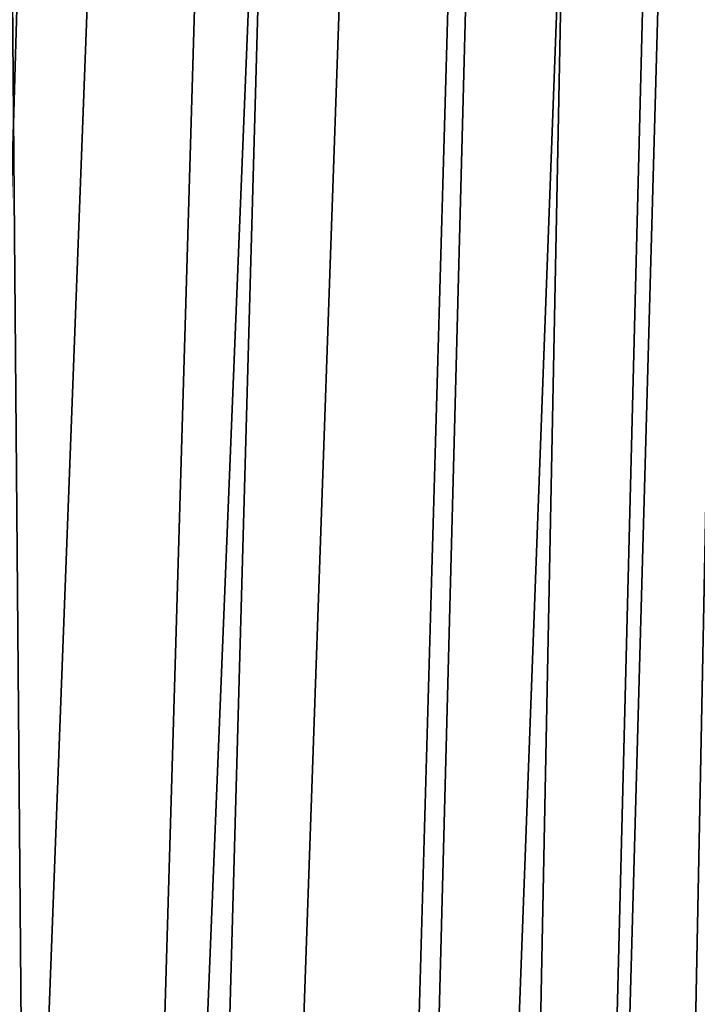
# Model space of a CAD drawing. Header units: metres. Extents: x 59 to 125, y -85 to 130.
# Tile 46 of 125: x 71.823 to 72.254, y -41.42 to -40.794. Entities that reach past the tile are written whole.
import ezdxf

# ---------------------------------------------------------------- set-up
doc = ezdxf.new("R2010")
doc.units = ezdxf.units.M
doc.layers.add('solid_20664500_510', color=7, linetype='CONTINUOUS')

msp = doc.modelspace()

# ---------------------------------------------------------------- linework, layer by layer
at = {"layer": 'solid_20664500_510'}
for points in [[(71.439568, -40.906311, -65.030106), (71.315079, -37.878643, -70.271629), (71.982956, -24.35932, -57.044506)], [(71.439568, -40.906311, -65.030106), (71.982956, -24.35932, -57.044506), (72.082954, -26.629166, -52.537003)], [(72.360504, -26.230202, 41.610401), (71.801773, -38.782429, 55.032452), (71.844658, -43.846622, 49.476936)], [(72.393898, -30.272816, 37.103519), (72.360504, -26.230202, 41.610401), (71.844658, -43.846622, 49.476936)], [(71.558777, -43.581379, -59.60004), (71.439568, -40.906311, -65.030106), (72.082954, -26.629166, -52.537003)], [(71.558777, -43.581379, -59.60004), (72.082954, -26.629166, -52.537003), (72.177971, -28.583509, -47.883907)], [(71.672195, -45.89217, -54.005112), (71.558777, -43.581379, -59.60004), (72.177971, -28.583509, -47.883907)], [(71.672195, -45.89217, -54.005112), (72.177971, -28.583509, -47.883907), (72.267548, -30.213091, -43.107273)], [(71.779327, -47.828606, -48.269733), (71.672195, -45.89217, -54.005112), (72.267548, -30.213091, -43.107273)], [(71.779327, -47.828606, -48.269733), (72.267548, -30.213091, -43.107273), (72.351265, -31.510183, -38.229736)], [(72.393898, -30.272816, 37.103519), (71.844658, -43.846622, 49.476936), (71.875427, -48.519695, 43.588554)], [(72.417862, -34.009209, 32.33963), (72.393898, -30.272816, 37.103519), (71.875427, -48.519695, 43.588554)], [(71.8797, -49.38224, -42.418922), (71.779327, -47.828606, -48.269733), (72.351265, -31.510183, -38.229736)], [(71.972878, -50.546295, -36.478203), (71.8797, -49.38224, -42.418922), (72.351265, -31.510183, -38.229736)], [(71.972878, -50.546295, -36.478203), (72.351265, -31.510183, -38.229736), (72.428719, -32.468643, -33.274422)], [(72.058449, -51.315689, -30.473492), (71.972878, -50.546295, -36.478203), (72.428719, -32.468643, -33.274422)], [(72.058449, -51.315689, -30.473492), (72.428719, -32.468643, -33.274422), (72.49955, -33.083923, -28.264811)], [(72.136055, -51.687069, -24.430984), (72.058449, -51.315689, -30.473492), (72.49955, -33.083923, -28.264811)], [(72.136055, -51.687069, -24.430984), (72.49955, -33.083923, -28.264811), (72.563423, -33.353111, -23.224646)], [(72.205345, -51.658817, -18.377039), (72.563423, -33.353111, -23.224646), (72.620033, -33.274925, -18.177816)], [(72.266022, -51.231052, -12.338068), (72.205345, -51.658817, -18.377039), (72.620033, -33.274925, -18.177816)], [(72.205345, -51.658817, -18.377039), (72.136055, -51.687069, -24.430984), (72.563423, -33.353111, -23.224646)], [(72.417862, -34.009209, 32.33963), (71.875427, -48.519695, 43.588554), (71.893944, -52.779827, 37.394802)], [(72.432281, -37.423088, 27.339523), (72.417862, -34.009209, 32.33963), (71.893944, -52.779827, 37.394802)], [(72.432281, -37.423088, 27.339523), (71.893944, -52.779827, 37.394802), (71.900131, -56.607121, 30.92461)], [(72.432281, -37.423088, 27.339523), (71.900131, -56.607121, 30.92461), (72.008827, -53.738018, 29.357212)], [(72.432281, -37.423088, 27.339523), (72.008827, -53.738018, 29.357212), (72.437088, -40.499557, 22.12501)], [(71.844658, -43.846622, 49.476936), (71.801773, -38.782429, 55.032452), (71.185867, -55.19331, 61.766453)], [(71.893944, -59.983704, 24.208191), (72.432281, -43.225197, 16.718836), (72.437088, -40.499557, 22.12501)], [(72.008827, -53.738018, 29.357212), (71.893944, -59.983704, 24.208191), (72.437088, -40.499557, 22.12501)]]:
    msp.add_3dface(points, dxfattribs=at)

doc.saveas('drawing.dxf')
